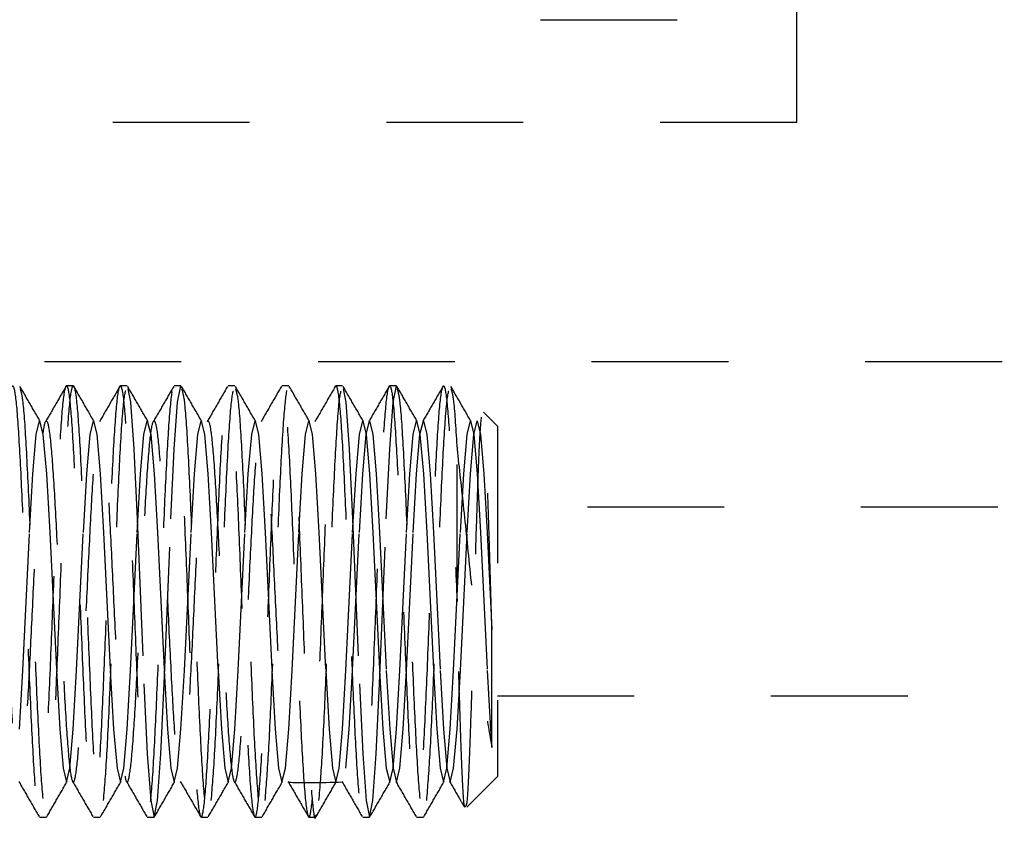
# Model space of a CAD drawing. Header units: inches. Extents: x 1694 to 2505, y -239 to -56.
# Tile 66 of 179: x 1754.698 to 1755.418, y -162.685 to -162.099. Entities that reach past the tile are written whole.
import ezdxf

# ---------------------------------------------------------------- set-up
doc = ezdxf.new("R2010")
doc.units = ezdxf.units.IN
doc.header["$LTSCALE"] = 0.5
doc.header["$MEASUREMENT"] = 0
doc.linetypes.add('HIDDEN', pattern=[0.225, 0.15, -0.075])
doc.layers.add('SID-M-H', color=4, linetype='HIDDEN')

msp = doc.modelspace()

# ---------------------------------------------------------------- linework, layer by layer
at = {"layer": 'SID-M-H'}
for p, q in [((1755.26658, -162.1741), (1755.26658, -161.1491)), ((1755.07908, -162.0991), (1755.24208, -162.0991)), ((1755.26658, -162.1741), (1754.51658, -162.1741)), ((1758.21658, -162.3491), (1748.66658, -162.3491)), ((1754.73765, -162.36662), (1754.73272, -162.36662)), ((1754.77702, -162.36662), (1754.77209, -162.36662)), ((1754.77745, -162.36872), (1754.77948, -162.3786)), ((1754.81639, -162.36662), (1754.81146, -162.36662)), ((1754.81393, -162.3786), (1754.81639, -162.36662)), ((1754.85576, -162.36662), (1754.85083, -162.36662)), ((1754.89513, -162.36662), (1754.8902, -162.36662)), ((1754.9345, -162.36662), (1754.92958, -162.36662)), ((1754.93493, -162.36872), (1754.93696, -162.3786)), ((1754.97387, -162.36662), (1754.96895, -162.36662)), ((1754.97141, -162.3786), (1754.97387, -162.36662)), ((1754.77948, -162.3786), (1754.78194, -162.41274)), ((1754.81146, -162.41274), (1754.81393, -162.3786)), ((1754.93696, -162.3786), (1754.93942, -162.41274)), ((1754.96895, -162.41274), (1754.97141, -162.3786)), ((1755.04769, -162.39614), (1755.03741, -162.38587)), ((1754.71058, -162.40223), (1754.71304, -162.39219)), ((1754.71304, -162.39219), (1754.7155, -162.40223)), ((1754.74995, -162.40223), (1754.75241, -162.39219)), ((1754.75241, -162.39219), (1754.75487, -162.40223)), ((1754.78932, -162.40223), (1754.79178, -162.39219)), ((1754.79178, -162.39219), (1754.79424, -162.40223)), ((1754.82869, -162.40223), (1754.83115, -162.39219)), ((1754.83115, -162.39219), (1754.83361, -162.40223)), ((1754.86806, -162.40223), (1754.87052, -162.39219)), ((1754.87052, -162.39219), (1754.87298, -162.40223)), ((1754.90743, -162.40223), (1754.90989, -162.39219)), ((1754.90989, -162.39219), (1754.91235, -162.40223)), ((1754.9468, -162.40223), (1754.94926, -162.39219)), ((1754.94926, -162.39219), (1754.95172, -162.40223)), ((1754.95172, -162.40223), (1754.95418, -162.39219)), ((1754.95418, -162.39219), (1754.95664, -162.40223)), ((1754.98617, -162.40223), (1754.98863, -162.39219)), ((1754.98863, -162.39219), (1754.99109, -162.40223)), ((1754.99109, -162.40223), (1754.99355, -162.39219)), ((1754.99355, -162.39219), (1754.99601, -162.40223)), ((1755.02554, -162.40223), (1755.028, -162.39219)), ((1755.028, -162.39219), (1755.03046, -162.40223)), ((1755.03046, -162.40223), (1755.03292, -162.39219)), ((1755.03292, -162.39219), (1755.03538, -162.40223)), ((1755.04769, -162.39614), (1755.04769, -162.65205)), ((1754.70812, -162.43082), (1754.71058, -162.40223)), ((1754.7155, -162.40223), (1754.71796, -162.43082)), ((1754.74749, -162.43082), (1754.74995, -162.40223)), ((1754.75487, -162.40223), (1754.75733, -162.43082)), ((1754.78686, -162.43082), (1754.78932, -162.40223)), ((1754.79424, -162.40223), (1754.7967, -162.43082)), ((1754.82623, -162.43082), (1754.82869, -162.40223)), ((1754.83361, -162.40223), (1754.83607, -162.43082)), ((1754.8656, -162.43082), (1754.86806, -162.40223)), ((1754.87298, -162.40223), (1754.87544, -162.43082)), ((1754.90497, -162.43082), (1754.90743, -162.40223)), ((1754.91235, -162.40223), (1754.91481, -162.43082)), ((1754.94434, -162.43082), (1754.9468, -162.40223)), ((1754.94926, -162.43082), (1754.95172, -162.40223)), ((1754.95172, -162.40223), (1754.95418, -162.43082)), ((1754.95664, -162.40223), (1754.9591, -162.43082)), ((1754.98371, -162.43082), (1754.98617, -162.40223)), ((1754.98863, -162.43082), (1754.99109, -162.40223)), ((1754.99109, -162.40223), (1754.99355, -162.43082)), ((1754.99601, -162.40223), (1754.99847, -162.43082)), ((1755.02308, -162.43082), (1755.02554, -162.40223)), ((1755.028, -162.43082), (1755.03046, -162.40223)), ((1755.03046, -162.40223), (1755.03292, -162.43082)), ((1755.03538, -162.40223), (1755.03784, -162.43082)), ((1754.78194, -162.41274), (1754.7844, -162.46383)), ((1754.809, -162.46383), (1754.81146, -162.41274)), ((1754.93942, -162.41274), (1754.94188, -162.46383)), ((1754.96648, -162.46383), (1754.96895, -162.41274)), ((1755.01816, -162.5241), (1755.01816, -162.41274)), ((1754.70566, -162.47362), (1754.70812, -162.43082)), ((1754.71796, -162.43082), (1754.72042, -162.47362)), ((1754.74503, -162.47362), (1754.74749, -162.43082)), ((1754.75733, -162.43082), (1754.75979, -162.47362)), ((1754.7844, -162.47362), (1754.78686, -162.43082)), ((1754.7967, -162.43082), (1754.79916, -162.47362)), ((1754.82377, -162.47362), (1754.82623, -162.43082)), ((1754.83607, -162.43082), (1754.83853, -162.47362)), ((1754.86314, -162.47362), (1754.8656, -162.43082)), ((1754.87544, -162.43082), (1754.8779, -162.47362)), ((1754.90251, -162.47362), (1754.90497, -162.43082)), ((1754.91481, -162.43082), (1754.91727, -162.47362)), ((1754.94188, -162.47362), (1754.94434, -162.43082)), ((1754.9468, -162.47362), (1754.94926, -162.43082)), ((1754.95418, -162.43082), (1754.95664, -162.47362)), ((1754.9591, -162.43082), (1754.96156, -162.47362)), ((1754.98125, -162.47362), (1754.98371, -162.43082)), ((1754.98617, -162.47362), (1754.98863, -162.43082)), ((1754.99355, -162.43082), (1754.99601, -162.47362)), ((1754.99847, -162.43082), (1755.00093, -162.47362)), ((1755.02062, -162.47362), (1755.02308, -162.43082)), ((1755.02554, -162.47362), (1755.028, -162.43082)), ((1755.03292, -162.43082), (1755.03538, -162.47362)), ((1755.03784, -162.43082), (1755.0403, -162.47362)), ((1756.01348, -162.4552), (1755.04769, -162.4552)), ((1754.7844, -162.46383), (1754.78932, -162.58436)), ((1754.80408, -162.58436), (1754.809, -162.46383)), ((1754.94188, -162.46383), (1754.9468, -162.58436)), ((1754.96156, -162.58436), (1754.96648, -162.46383)), ((1754.70074, -162.57458), (1754.70566, -162.47362)), ((1754.72042, -162.47362), (1754.72534, -162.57458)), ((1754.74011, -162.57458), (1754.74503, -162.47362)), ((1754.75979, -162.47362), (1754.76471, -162.57458)), ((1754.77948, -162.57458), (1754.7844, -162.47362)), ((1754.79916, -162.47362), (1754.80408, -162.57458)), ((1754.81885, -162.57458), (1754.82377, -162.47362)), ((1754.83853, -162.47362), (1754.84345, -162.57458)), ((1754.85822, -162.57458), (1754.86314, -162.47362)), ((1754.8779, -162.47362), (1754.88282, -162.57458)), ((1754.89759, -162.57458), (1754.90251, -162.47362)), ((1754.91727, -162.47362), (1754.92219, -162.57458)), ((1754.93696, -162.57458), (1754.94188, -162.47362)), ((1754.94188, -162.57458), (1754.9468, -162.47362)), ((1754.95664, -162.47362), (1754.96156, -162.57458)), ((1754.96156, -162.47362), (1754.96648, -162.57458)), ((1754.97633, -162.57458), (1754.98125, -162.47362)), ((1754.98125, -162.57458), (1754.98617, -162.47362)), ((1754.99601, -162.47362), (1755.00093, -162.57458)), ((1755.00093, -162.47362), (1755.00585, -162.57458)), ((1755.0157, -162.57458), (1755.02062, -162.47362)), ((1755.02062, -162.57458), (1755.02554, -162.47362)), ((1755.03538, -162.47362), (1755.0403, -162.57458)), ((1755.0403, -162.47362), (1755.04276, -162.5241)), ((1755.04276, -162.5241), (1755.04373, -162.54485)), ((1754.69828, -162.61737), (1754.70074, -162.57458)), ((1754.72534, -162.57458), (1754.7278, -162.61737)), ((1754.73765, -162.61737), (1754.74011, -162.57458)), ((1754.76471, -162.57458), (1754.76717, -162.61737)), ((1754.77702, -162.61737), (1754.77948, -162.57458)), ((1754.80408, -162.57458), (1754.80654, -162.61737)), ((1754.81639, -162.61737), (1754.81885, -162.57458)), ((1754.84345, -162.57458), (1754.84591, -162.61737)), ((1754.85576, -162.61737), (1754.85822, -162.57458)), ((1754.88282, -162.57458), (1754.88528, -162.61737)), ((1754.89513, -162.61737), (1754.89759, -162.57458)), ((1754.92219, -162.57458), (1754.92465, -162.61737)), ((1754.9345, -162.61737), (1754.93696, -162.57458)), ((1754.93942, -162.61737), (1754.94188, -162.57458)), ((1754.96156, -162.57458), (1754.96402, -162.61737)), ((1754.96648, -162.57458), (1754.96895, -162.61737)), ((1754.97387, -162.61737), (1754.97633, -162.57458)), ((1754.97879, -162.61737), (1754.98125, -162.57458)), ((1755.00093, -162.57458), (1755.00339, -162.61737)), ((1755.00585, -162.57458), (1755.00832, -162.61737)), ((1755.01324, -162.61737), (1755.0157, -162.57458)), ((1755.01816, -162.61737), (1755.02062, -162.57458)), ((1755.0403, -162.57458), (1755.04276, -162.61737)), ((1754.78932, -162.58436), (1754.79178, -162.63545)), ((1754.80162, -162.63545), (1754.80408, -162.58436)), ((1754.9468, -162.58436), (1754.94926, -162.63545)), ((1754.9591, -162.63545), (1754.96156, -162.58436)), ((1755.04769, -162.59299), (1756.01348, -162.59299)), ((1754.7278, -162.61737), (1754.73026, -162.64596)), ((1754.73519, -162.64596), (1754.73765, -162.61737)), ((1754.76717, -162.61737), (1754.76963, -162.64596)), ((1754.77456, -162.64596), (1754.77702, -162.61737)), ((1754.80654, -162.61737), (1754.809, -162.64596)), ((1754.81393, -162.64596), (1754.81639, -162.61737)), ((1754.84591, -162.61737), (1754.84837, -162.64596)), ((1754.8533, -162.64596), (1754.85576, -162.61737)), ((1754.88528, -162.61737), (1754.88774, -162.64596)), ((1754.89267, -162.64596), (1754.89513, -162.61737)), ((1754.92465, -162.61737), (1754.92711, -162.64596)), ((1754.93204, -162.64596), (1754.9345, -162.61737)), ((1754.93696, -162.64596), (1754.93942, -162.61737)), ((1754.96402, -162.61737), (1754.96648, -162.64596)), ((1754.96895, -162.61737), (1754.97141, -162.64596)), ((1754.97141, -162.64596), (1754.97387, -162.61737)), ((1754.97633, -162.64596), (1754.97879, -162.61737)), ((1755.00339, -162.61737), (1755.00585, -162.64596)), ((1755.00832, -162.61737), (1755.01078, -162.64596)), ((1755.01078, -162.64596), (1755.01324, -162.61737)), ((1755.0157, -162.64596), (1755.01816, -162.61737)), ((1755.04276, -162.61737), (1755.04373, -162.63088)), ((1754.79178, -162.63545), (1754.79424, -162.66959)), ((1754.79916, -162.66959), (1754.80162, -162.63545)), ((1754.94926, -162.63545), (1754.95172, -162.66959)), ((1754.95664, -162.66959), (1754.9591, -162.63545)), ((1754.73026, -162.64596), (1754.73272, -162.656)), ((1754.73272, -162.656), (1754.73519, -162.64596)), ((1754.76963, -162.64596), (1754.77209, -162.656)), ((1754.77209, -162.656), (1754.77456, -162.64596)), ((1754.809, -162.64596), (1754.81146, -162.656)), ((1754.81146, -162.656), (1754.81393, -162.64596)), ((1754.84837, -162.64596), (1754.85083, -162.656)), ((1754.85083, -162.656), (1754.8533, -162.64596)), ((1754.88774, -162.64596), (1754.8902, -162.656)), ((1754.8902, -162.656), (1754.89267, -162.64596)), ((1754.92711, -162.64596), (1754.92958, -162.656)), ((1754.92958, -162.656), (1754.93204, -162.64596)), ((1754.96648, -162.64596), (1754.96895, -162.656)), ((1754.96895, -162.656), (1754.97141, -162.64596)), ((1754.97141, -162.64596), (1754.97387, -162.656)), ((1754.97387, -162.656), (1754.97633, -162.64596)), ((1755.00585, -162.64596), (1755.00832, -162.656)), ((1755.00832, -162.656), (1755.01078, -162.64596)), ((1755.01078, -162.64596), (1755.01324, -162.656)), ((1755.01324, -162.656), (1755.0157, -162.64596)), ((1755.02543, -162.6743), (1755.04769, -162.65205)), ((1754.79424, -162.66959), (1754.7967, -162.68158)), ((1754.7967, -162.68158), (1754.79916, -162.66959)), ((1754.95172, -162.66959), (1754.95418, -162.68158)), ((1754.95418, -162.68158), (1754.95664, -162.66959)), ((1754.71304, -162.68158), (1754.71796, -162.68158)), ((1754.75241, -162.68158), (1754.75733, -162.68158)), ((1754.79178, -162.68158), (1754.7967, -162.68158)), ((1754.83115, -162.68158), (1754.83607, -162.68158)), ((1754.87052, -162.68158), (1754.87544, -162.68158)), ((1754.90989, -162.68158), (1754.91481, -162.68158)), ((1754.94926, -162.68158), (1754.95418, -162.68158)), ((1754.98863, -162.68158), (1754.99355, -162.68158))]:
    msp.add_line(p, q, dxfattribs=at)
for points in [[(1753.89611, -162.5241), (1753.89693, -162.50348), (1753.89857, -162.46226), (1753.90103, -162.40984), (1753.90349, -162.37482), (1753.90595, -162.36252), (1753.90841, -162.37482), (1753.91087, -162.40984), (1753.91333, -162.46226), (1753.9158, -162.5241), (1753.91826, -162.58593), (1753.92072, -162.63835), (1753.92318, -162.67338), (1753.92564, -162.68568), (1753.9281, -162.67338), (1753.93056, -162.63835), (1753.93302, -162.58593), (1753.93548, -162.5241), (1753.93794, -162.46226), (1753.9404, -162.40984), (1753.94286, -162.37482), (1753.94532, -162.36252), (1753.94778, -162.37482), (1753.95024, -162.40984), (1753.9527, -162.46226), (1753.95517, -162.5241), (1753.95763, -162.58593), (1753.96009, -162.63835), (1753.96255, -162.67338), (1753.96501, -162.68568), (1753.96747, -162.67338), (1753.96993, -162.63835), (1753.97239, -162.58593), (1753.97485, -162.5241), (1753.97731, -162.46226), (1753.97977, -162.40984), (1753.98223, -162.37482), (1753.98469, -162.36252), (1753.98715, -162.37482), (1753.98961, -162.40984), (1753.99208, -162.46226), (1753.99454, -162.5241), (1753.997, -162.58593), (1753.99946, -162.63835), (1754.00192, -162.67338), (1754.00438, -162.68568), (1754.00684, -162.67338), (1754.0093, -162.63835), (1754.01176, -162.58593), (1754.01422, -162.5241), (1754.01668, -162.46226), (1754.01914, -162.40984), (1754.0216, -162.37482), (1754.02406, -162.36252), (1754.02652, -162.37482), (1754.02898, -162.40984), (1754.03145, -162.46226), (1754.03391, -162.5241), (1754.03637, -162.58593), (1754.03883, -162.63835), (1754.04129, -162.67338), (1754.04375, -162.68568), (1754.04621, -162.67338), (1754.04867, -162.63835), (1754.05113, -162.58593), (1754.05359, -162.5241), (1754.05605, -162.46226), (1754.05851, -162.40984), (1754.06097, -162.37482), (1754.06343, -162.36252), (1754.06589, -162.37482), (1754.06835, -162.40984), (1754.07082, -162.46226), (1754.07328, -162.5241), (1754.07574, -162.58593), (1754.0782, -162.63835), (1754.08066, -162.67338), (1754.08312, -162.68568), (1754.08558, -162.67338), (1754.08804, -162.63835), (1754.0905, -162.58593), (1754.09296, -162.5241), (1754.09542, -162.46226), (1754.09788, -162.40984), (1754.10034, -162.37482), (1754.1028, -162.36252), (1754.10526, -162.37482), (1754.10772, -162.40984), (1754.11019, -162.46226), (1754.11265, -162.5241), (1754.11511, -162.58593), (1754.11757, -162.63835), (1754.12003, -162.67338), (1754.12249, -162.68568), (1754.12495, -162.67338), (1754.12741, -162.63835), (1754.12987, -162.58593), (1754.13233, -162.5241), (1754.13479, -162.46226), (1754.13725, -162.40984), (1754.13971, -162.37482), (1754.14217, -162.36252), (1754.14463, -162.37482), (1754.14709, -162.40984), (1754.14956, -162.46226), (1754.15202, -162.5241), (1754.15448, -162.58593), (1754.15694, -162.63835), (1754.1594, -162.67338), (1754.16186, -162.68568), (1754.16432, -162.67338), (1754.16678, -162.63835), (1754.16924, -162.58593), (1754.1717, -162.5241), (1754.17416, -162.46226), (1754.17662, -162.40984), (1754.17908, -162.37482), (1754.18154, -162.36252), (1754.184, -162.37482), (1754.18646, -162.40984), (1754.18893, -162.46226), (1754.19139, -162.5241), (1754.19385, -162.58593), (1754.19631, -162.63835), (1754.19877, -162.67338), (1754.20123, -162.68568), (1754.20369, -162.67338), (1754.20615, -162.63835), (1754.20861, -162.58593), (1754.21107, -162.5241), (1754.21353, -162.46226), (1754.21599, -162.40984), (1754.21845, -162.37482), (1754.22091, -162.36252), (1754.22337, -162.37482), (1754.22583, -162.40984), (1754.2283, -162.46226), (1754.23076, -162.5241), (1754.23322, -162.58593), (1754.23568, -162.63835), (1754.23814, -162.67338), (1754.2406, -162.68568), (1754.24306, -162.67338), (1754.24552, -162.63835), (1754.24798, -162.58593), (1754.25044, -162.5241), (1754.2529, -162.46226), (1754.25536, -162.40984), (1754.25782, -162.37482), (1754.26028, -162.36252), (1754.26274, -162.37482), (1754.2652, -162.40984), (1754.26767, -162.46226), (1754.27013, -162.5241), (1754.27259, -162.58593), (1754.27505, -162.63835), (1754.27751, -162.67338), (1754.27997, -162.68568), (1754.28243, -162.67338), (1754.28489, -162.63835), (1754.28735, -162.58593), (1754.28981, -162.5241), (1754.29227, -162.46226), (1754.29473, -162.40984), (1754.29719, -162.37482), (1754.29965, -162.36252), (1754.30211, -162.37482), (1754.30458, -162.40984), (1754.30704, -162.46226), (1754.3095, -162.5241), (1754.31196, -162.58593), (1754.31442, -162.63835), (1754.31688, -162.67338), (1754.31934, -162.68568), (1754.3218, -162.67338), (1754.32426, -162.63835), (1754.32672, -162.58593), (1754.32918, -162.5241), (1754.33164, -162.46226), (1754.3341, -162.40984), (1754.33656, -162.37482), (1754.33902, -162.36252), (1754.34148, -162.37482), (1754.34395, -162.40984), (1754.34641, -162.46226), (1754.34887, -162.5241), (1754.35133, -162.58593), (1754.35379, -162.63835), (1754.35625, -162.67338), (1754.35871, -162.68568), (1754.36117, -162.67338), (1754.36363, -162.63835), (1754.36609, -162.58593), (1754.36855, -162.5241), (1754.37101, -162.46226), (1754.37347, -162.40984), (1754.37593, -162.37482), (1754.37839, -162.36252), (1754.38085, -162.37482), (1754.38332, -162.40984), (1754.38578, -162.46226), (1754.38824, -162.5241), (1754.3907, -162.58593), (1754.39316, -162.63835), (1754.39562, -162.67338), (1754.39808, -162.68568), (1754.40054, -162.67338), (1754.403, -162.63835), (1754.40546, -162.58593), (1754.40792, -162.5241), (1754.41038, -162.46226), (1754.41284, -162.40984), (1754.4153, -162.37482), (1754.41776, -162.36252), (1754.42022, -162.37482), (1754.42269, -162.40984), (1754.42515, -162.46226), (1754.42761, -162.5241), (1754.43007, -162.58593), (1754.43253, -162.63835), (1754.43499, -162.67338), (1754.43745, -162.68568), (1754.43991, -162.67338), (1754.44237, -162.63835), (1754.44483, -162.58593), (1754.44729, -162.5241), (1754.44975, -162.46226), (1754.45221, -162.40984), (1754.45467, -162.37482), (1754.45713, -162.36252), (1754.45959, -162.37482), (1754.46206, -162.40984), (1754.46452, -162.46226), (1754.46698, -162.5241), (1754.46944, -162.58593), (1754.4719, -162.63835), (1754.47436, -162.67338), (1754.47682, -162.68568), (1754.47928, -162.67338), (1754.48174, -162.63835), (1754.4842, -162.58593), (1754.48666, -162.5241), (1754.48912, -162.46226), (1754.49158, -162.40984), (1754.49404, -162.37482), (1754.4965, -162.36252), (1754.49896, -162.37482), (1754.50143, -162.40984), (1754.50389, -162.46226), (1754.50635, -162.5241), (1754.50881, -162.58593), (1754.51127, -162.63835), (1754.51373, -162.67338), (1754.51619, -162.68568), (1754.51865, -162.67338), (1754.52111, -162.63835), (1754.52357, -162.58593), (1754.52603, -162.5241), (1754.52849, -162.46226), (1754.53095, -162.40984), (1754.53341, -162.37482), (1754.53587, -162.36252), (1754.53833, -162.37482), (1754.5408, -162.40984), (1754.54326, -162.46226), (1754.54572, -162.5241), (1754.54818, -162.58593), (1754.55064, -162.63835), (1754.5531, -162.67338), (1754.55556, -162.68568), (1754.55802, -162.67338), (1754.56048, -162.63835), (1754.56294, -162.58593), (1754.5654, -162.5241), (1754.56786, -162.46226), (1754.57032, -162.40984), (1754.57278, -162.37482), (1754.57524, -162.36252), (1754.5777, -162.37482), (1754.58017, -162.40984), (1754.58263, -162.46226), (1754.58509, -162.5241), (1754.58755, -162.58593), (1754.59001, -162.63835), (1754.59247, -162.67338), (1754.59493, -162.68568), (1754.59739, -162.67338), (1754.59985, -162.63835), (1754.60231, -162.58593), (1754.60477, -162.5241), (1754.60723, -162.46226), (1754.60969, -162.40984), (1754.61215, -162.37482), (1754.61461, -162.36252), (1754.61708, -162.37482), (1754.61954, -162.40984), (1754.622, -162.46226), (1754.62446, -162.5241), (1754.62692, -162.58593), (1754.62938, -162.63835), (1754.63184, -162.67338), (1754.6343, -162.68568), (1754.63676, -162.67338), (1754.63922, -162.63835), (1754.64168, -162.58593), (1754.64414, -162.5241), (1754.6466, -162.46226), (1754.64906, -162.40984), (1754.65152, -162.37482), (1754.65398, -162.36252), (1754.65645, -162.37482), (1754.65891, -162.40984), (1754.66137, -162.46226), (1754.66383, -162.5241), (1754.66629, -162.58593), (1754.66875, -162.63835), (1754.67121, -162.67338), (1754.67367, -162.68568), (1754.67613, -162.67338), (1754.67859, -162.63835), (1754.68105, -162.58593), (1754.68351, -162.5241), (1754.68597, -162.46226), (1754.68843, -162.40984), (1754.69089, -162.37482), (1754.69335, -162.36252), (1754.69582, -162.37482), (1754.69828, -162.40984), (1754.70074, -162.46226), (1754.7032, -162.5241), (1754.70566, -162.58593), (1754.70812, -162.63835), (1754.71058, -162.67338), (1754.71304, -162.68568), (1754.7155, -162.67338), (1754.71796, -162.63835), (1754.72042, -162.58593), (1754.72288, -162.5241), (1754.72534, -162.46226), (1754.7278, -162.40984), (1754.73026, -162.37482), (1754.73272, -162.36252), (1754.73519, -162.37482), (1754.73765, -162.40984), (1754.74011, -162.46226), (1754.74257, -162.5241), (1754.74503, -162.58593), (1754.74749, -162.63835), (1754.74995, -162.67338), (1754.75241, -162.68568), (1754.75487, -162.67338), (1754.75733, -162.63835), (1754.75979, -162.58593), (1754.76225, -162.5241), (1754.76471, -162.46226), (1754.76717, -162.40984), (1754.76963, -162.37482), (1754.77209, -162.36252), (1754.77456, -162.37482), (1754.77702, -162.40984), (1754.77948, -162.46226), (1754.78194, -162.5241), (1754.7844, -162.58593), (1754.78686, -162.63835), (1754.78932, -162.67338), (1754.79178, -162.68568), (1754.79424, -162.67338), (1754.7967, -162.63835), (1754.79916, -162.58593), (1754.80162, -162.5241), (1754.80408, -162.46226), (1754.80654, -162.40984), (1754.809, -162.37482), (1754.81146, -162.36252), (1754.81393, -162.37482), (1754.81639, -162.40984), (1754.81885, -162.46226), (1754.82131, -162.5241), (1754.82377, -162.58593), (1754.82623, -162.63835), (1754.82869, -162.67338), (1754.83115, -162.68568), (1754.83361, -162.67338), (1754.83607, -162.63835), (1754.83853, -162.58593), (1754.84099, -162.5241), (1754.84345, -162.46226), (1754.84591, -162.40984), (1754.84837, -162.37482), (1754.85083, -162.36252), (1754.8533, -162.37482), (1754.85576, -162.40984), (1754.85822, -162.46226), (1754.86068, -162.5241), (1754.86314, -162.58593), (1754.8656, -162.63835), (1754.86806, -162.67338), (1754.87052, -162.68568), (1754.87298, -162.67338), (1754.87544, -162.63835), (1754.8779, -162.58593), (1754.88036, -162.5241), (1754.88282, -162.46226), (1754.88528, -162.40984), (1754.88774, -162.37482), (1754.8902, -162.36252), (1754.89267, -162.37482), (1754.89513, -162.40984), (1754.89759, -162.46226), (1754.90005, -162.5241), (1754.90251, -162.58593), (1754.90497, -162.63835), (1754.90743, -162.67338), (1754.90989, -162.68568), (1754.91235, -162.67338), (1754.91481, -162.63835), (1754.91727, -162.58593), (1754.91973, -162.5241), (1754.92219, -162.46226), (1754.92465, -162.40984), (1754.92711, -162.37482), (1754.92958, -162.36252), (1754.93204, -162.37482), (1754.9345, -162.40984), (1754.93696, -162.46226), (1754.93942, -162.5241), (1754.94188, -162.58593), (1754.94434, -162.63835), (1754.9468, -162.67338), (1754.94926, -162.68568), (1754.95172, -162.67338), (1754.95418, -162.63835), (1754.95664, -162.58593), (1754.9591, -162.5241), (1754.96156, -162.46226), (1754.96402, -162.40984), (1754.96648, -162.37482), (1754.96895, -162.36252), (1754.97141, -162.37482), (1754.97387, -162.40984), (1754.97633, -162.46226), (1754.97879, -162.5241), (1754.98125, -162.58593), (1754.98371, -162.63835), (1754.98617, -162.67338), (1754.98863, -162.68568), (1754.99109, -162.67338), (1754.99355, -162.63835), (1754.99601, -162.58593), (1754.99847, -162.5241), (1755.00093, -162.46226), (1755.00339, -162.40984), (1755.00585, -162.37482), (1755.00832, -162.36252), (1755.01078, -162.37482), (1755.01324, -162.40984), (1755.0157, -162.46226), (1755.01734, -162.50348), (1755.01816, -162.5241)], [(1754.75979, -162.66959), (1754.76061, -162.65951), (1754.76225, -162.63937), (1754.76471, -162.58565), (1754.76717, -162.52419), (1754.76963, -162.46216), (1754.77209, -162.41014), (1754.77456, -162.37372), (1754.7762, -162.36898), (1754.77702, -162.36662)], [(1754.83853, -162.66959), (1754.83935, -162.65951), (1754.84099, -162.63937), (1754.84345, -162.58565), (1754.84591, -162.52419), (1754.84837, -162.46216), (1754.85083, -162.41014), (1754.8533, -162.37372), (1754.85494, -162.36898), (1754.85576, -162.36662)], [(1754.91727, -162.66959), (1754.91809, -162.65951), (1754.91973, -162.63937), (1754.92219, -162.58565), (1754.92465, -162.52419), (1754.92711, -162.46216), (1754.92958, -162.41014), (1754.93204, -162.37372), (1754.93368, -162.36898), (1754.9345, -162.36662)], [(1754.99601, -162.66959), (1754.99683, -162.65951), (1754.99847, -162.63937), (1755.00093, -162.58565), (1755.00339, -162.52419), (1755.00585, -162.46216), (1755.00832, -162.41014), (1755.01078, -162.37372), (1755.01242, -162.36898), (1755.01324, -162.36662)]]:
    msp.add_open_spline(points, degree=3, dxfattribs=at)
for points, knots in [([(1754.71353, -162.39262), (1754.71105, -162.38834), (1754.7061, -162.3798), (1754.70116, -162.37125), (1754.69868, -162.36697)], [0, 0, 0, 0, 0.4999126, 1, 1, 1, 1]), ([(1754.69871, -162.36872), (1754.69938, -162.37079), (1754.70088, -162.37538), (1754.7032, -162.41027), (1754.70566, -162.46215), (1754.70812, -162.52413), (1754.71058, -162.58592), (1754.71304, -162.63835), (1754.7155, -162.67338), (1754.71796, -162.68568), (1754.72042, -162.67338), (1754.72288, -162.63835), (1754.72534, -162.58593), (1754.7278, -162.5241), (1754.73026, -162.46226), (1754.73272, -162.40984), (1754.73519, -162.37482), (1754.73765, -162.36252), (1754.74011, -162.37481), (1754.74257, -162.40984), (1754.74503, -162.46225), (1754.74749, -162.52412), (1754.74995, -162.58583), (1754.75241, -162.63874), (1754.75487, -162.67194), (1754.75663, -162.68558), (1754.75756, -162.68051), (1754.75768, -162.67988)], [0, 0, 0, 0, 0.034397, 0.076124, 0.11785, 0.159576, 0.201303, 0.243029, 0.284755, 0.326481, 0.368208, 0.409934, 0.45166, 0.493387, 0.535113, 0.576839, 0.618565, 0.660292, 0.702018, 0.743744, 0.785471, 0.827197, 0.868923, 0.910649, 0.952376, 0.994102, 1, 1, 1, 1]), ([(1754.73232, -162.36697), (1754.72985, -162.37125), (1754.7249, -162.3798), (1754.71995, -162.38834), (1754.71748, -162.39261)], [0, 0, 0, 0, 0.500089, 1, 1, 1, 1]), ([(1754.7529, -162.39262), (1754.75042, -162.38834), (1754.74547, -162.3798), (1754.74053, -162.37125), (1754.73805, -162.36697)], [0, 0, 0, 0, 0.4999126, 1, 1, 1, 1]), ([(1754.77169, -162.36697), (1754.76922, -162.37125), (1754.76427, -162.3798), (1754.75932, -162.38834), (1754.75685, -162.39261)], [0, 0, 0, 0, 0.500089, 1, 1, 1, 1]), ([(1754.79227, -162.39262), (1754.78979, -162.38834), (1754.78484, -162.3798), (1754.7799, -162.37125), (1754.77742, -162.36697)], [0, 0, 0, 0, 0.4999126, 1, 1, 1, 1]), ([(1754.81106, -162.36697), (1754.80859, -162.37125), (1754.80364, -162.3798), (1754.79869, -162.38834), (1754.79622, -162.39261)], [0, 0, 0, 0, 0.500089, 1, 1, 1, 1]), ([(1754.83164, -162.39262), (1754.82916, -162.38834), (1754.82421, -162.3798), (1754.81927, -162.37125), (1754.81679, -162.36697)], [0, 0, 0, 0, 0.4999126, 1, 1, 1, 1]), ([(1754.81682, -162.36872), (1754.81749, -162.37079), (1754.81899, -162.37538), (1754.82131, -162.41027), (1754.82377, -162.46214), (1754.82623, -162.52415), (1754.82869, -162.58582), (1754.83115, -162.63874), (1754.83361, -162.67194), (1754.83537, -162.68558), (1754.8363, -162.68051), (1754.83642, -162.67988)], [0, 0, 0, 0, 0.1034885, 0.2290266, 0.3545647, 0.4801028, 0.6056409, 0.731179, 0.8567171, 0.9822552, 1, 1, 1, 1]), ([(1754.85043, -162.36697), (1754.84796, -162.37125), (1754.84301, -162.3798), (1754.83806, -162.38834), (1754.83559, -162.39261)], [0, 0, 0, 0, 0.500089, 1, 1, 1, 1]), ([(1754.87101, -162.39262), (1754.86853, -162.38834), (1754.86358, -162.3798), (1754.85864, -162.37125), (1754.85616, -162.36697)], [0, 0, 0, 0, 0.499913, 1, 1, 1, 1]), ([(1754.85619, -162.36872), (1754.85686, -162.37079), (1754.85836, -162.37538), (1754.86068, -162.41027), (1754.86314, -162.46214), (1754.8656, -162.52415), (1754.86806, -162.58582), (1754.87052, -162.63874), (1754.87298, -162.67194), (1754.87474, -162.68558), (1754.87567, -162.68051), (1754.87579, -162.67988)], [0, 0, 0, 0, 0.103489, 0.229027, 0.354565, 0.480103, 0.605641, 0.731179, 0.856717, 0.982255, 1, 1, 1, 1]), ([(1754.8898, -162.36697), (1754.88733, -162.37125), (1754.88238, -162.3798), (1754.87743, -162.38834), (1754.87496, -162.39261)], [0, 0, 0, 0, 0.500089, 1, 1, 1, 1]), ([(1754.8779, -162.66959), (1754.87872, -162.65951), (1754.88036, -162.63937), (1754.88282, -162.58566), (1754.88528, -162.52417), (1754.88774, -162.46224), (1754.8902, -162.40985), (1754.89267, -162.37481), (1754.89513, -162.36252), (1754.89759, -162.37481), (1754.90005, -162.40984), (1754.90251, -162.46225), (1754.90497, -162.52412), (1754.90743, -162.58583), (1754.90989, -162.63874), (1754.91235, -162.67194), (1754.91411, -162.68558), (1754.91504, -162.68051), (1754.91516, -162.67988)], [0, 0, 0, 0, 0.066044, 0.132089, 0.198133, 0.264177, 0.330222, 0.396266, 0.46231, 0.528354, 0.594399, 0.660443, 0.726487, 0.792532, 0.858576, 0.92462, 0.990665, 1, 1, 1, 1]), ([(1754.91038, -162.39262), (1754.9079, -162.38834), (1754.90295, -162.3798), (1754.89801, -162.37125), (1754.89553, -162.36697)], [0, 0, 0, 0, 0.499913, 1, 1, 1, 1]), ([(1754.92917, -162.36697), (1754.9267, -162.37125), (1754.92175, -162.3798), (1754.9168, -162.38834), (1754.91433, -162.39261)], [0, 0, 0, 0, 0.500089, 1, 1, 1, 1]), ([(1754.94975, -162.39262), (1754.94727, -162.38834), (1754.94232, -162.3798), (1754.93738, -162.37125), (1754.9349, -162.36697)], [0, 0, 0, 0, 0.4999126, 1, 1, 1, 1]), ([(1754.96854, -162.36697), (1754.96607, -162.37125), (1754.96112, -162.3798), (1754.95617, -162.38834), (1754.9537, -162.39261)], [0, 0, 0, 0, 0.500089, 1, 1, 1, 1]), ([(1754.98912, -162.39262), (1754.98664, -162.38834), (1754.98169, -162.3798), (1754.97675, -162.37125), (1754.97427, -162.36697)], [0, 0, 0, 0, 0.499913, 1, 1, 1, 1]), ([(1754.9743, -162.36872), (1754.97497, -162.37079), (1754.97647, -162.37538), (1754.97879, -162.41027), (1754.98125, -162.46214), (1754.98371, -162.52415), (1754.98617, -162.58582), (1754.98863, -162.63874), (1754.99109, -162.67194), (1754.99285, -162.68558), (1754.99378, -162.68051), (1754.9939, -162.67988)], [0, 0, 0, 0, 0.1034885, 0.2290266, 0.3545647, 0.4801028, 0.6056409, 0.731179, 0.8567171, 0.9822552, 1, 1, 1, 1]), ([(1755.00791, -162.36697), (1755.00544, -162.37125), (1755.00049, -162.3798), (1754.99554, -162.38834), (1754.99307, -162.39261)], [0, 0, 0, 0, 0.500089, 1, 1, 1, 1]), ([(1755.02849, -162.39262), (1755.02601, -162.38834), (1755.02106, -162.3798), (1755.01612, -162.37125), (1755.01364, -162.36697)], [0, 0, 0, 0, 0.499913, 1, 1, 1, 1]), ([(1755.01367, -162.36872), (1755.01434, -162.37064), (1755.01584, -162.37489), (1755.01734, -162.39934), (1755.01816, -162.41274)], [0, 0, 0, 0, 0.451862, 1, 1, 1, 1]), ([(1755.04373, -162.54485), (1755.0433, -162.52999), (1755.04244, -162.50022), (1755.04105, -162.45691), (1755.03978, -162.42028), (1755.03843, -162.39572), (1755.03745, -162.38429), (1755.03695, -162.38615), (1755.03687, -162.38641)], [0, 0, 0, 0, 0.190278, 0.381325, 0.574587, 0.768532, 0.966292, 1, 1, 1, 1]), ([(1753.87054, -162.65436), (1753.87086, -162.65512), (1753.87197, -162.65777), (1753.87397, -162.649), (1753.87642, -162.61983), (1753.87889, -162.57588), (1753.88135, -162.5241), (1753.88381, -162.4723), (1753.88627, -162.42839), (1753.88873, -162.39906), (1753.89119, -162.38875), (1753.89365, -162.39906), (1753.89611, -162.42839), (1753.89857, -162.4723), (1753.90103, -162.5241), (1753.90349, -162.57589), (1753.90595, -162.6198), (1753.90841, -162.64914), (1753.91087, -162.65944), (1753.91333, -162.64914), (1753.9158, -162.6198), (1753.91826, -162.57589), (1753.92072, -162.5241), (1753.92318, -162.4723), (1753.92564, -162.42839), (1753.9281, -162.39906), (1753.93056, -162.38875), (1753.93302, -162.39906), (1753.93548, -162.42839), (1753.93794, -162.4723), (1753.9404, -162.5241), (1753.94286, -162.57589), (1753.94532, -162.6198), (1753.94778, -162.64914), (1753.95024, -162.65944), (1753.9527, -162.64914), (1753.95517, -162.6198), (1753.95763, -162.57589), (1753.96009, -162.5241), (1753.96255, -162.4723), (1753.96501, -162.42839), (1753.96747, -162.39906), (1753.96993, -162.38875), (1753.97239, -162.39906), (1753.97485, -162.42839), (1753.97731, -162.4723), (1753.97977, -162.5241), (1753.98223, -162.57589), (1753.98469, -162.6198), (1753.98715, -162.64914), (1753.98961, -162.65944), (1753.99208, -162.64914), (1753.99454, -162.6198), (1753.997, -162.57589), (1753.99946, -162.5241), (1754.00192, -162.4723), (1754.00438, -162.42839), (1754.00684, -162.39906), (1754.0093, -162.38875), (1754.01176, -162.39906), (1754.01422, -162.42839), (1754.01668, -162.4723), (1754.01914, -162.5241), (1754.0216, -162.57589), (1754.02406, -162.6198), (1754.02652, -162.64914), (1754.02898, -162.65944), (1754.03145, -162.64914), (1754.03391, -162.6198), (1754.03637, -162.57589), (1754.03883, -162.5241), (1754.04129, -162.4723), (1754.04375, -162.42839), (1754.04621, -162.39906), (1754.04867, -162.38875), (1754.05113, -162.39906), (1754.05359, -162.42839), (1754.05605, -162.4723), (1754.05851, -162.5241), (1754.06097, -162.57589), (1754.06343, -162.6198), (1754.06589, -162.64914), (1754.06835, -162.65944), (1754.07082, -162.64914), (1754.07328, -162.6198), (1754.07574, -162.57589), (1754.0782, -162.5241), (1754.08066, -162.4723), (1754.08312, -162.42839), (1754.08558, -162.39906), (1754.08804, -162.38875), (1754.0905, -162.39906), (1754.09296, -162.42839), (1754.09542, -162.4723), (1754.09788, -162.5241), (1754.10034, -162.57589), (1754.1028, -162.6198), (1754.10526, -162.64914), (1754.10772, -162.65944), (1754.11019, -162.64914), (1754.11265, -162.6198), (1754.11511, -162.57589), (1754.11757, -162.5241), (1754.12003, -162.4723), (1754.12249, -162.42839), (1754.12495, -162.39906), (1754.12741, -162.38875), (1754.12987, -162.39906), (1754.13233, -162.42839), (1754.13479, -162.4723), (1754.13725, -162.5241), (1754.13971, -162.57589), (1754.14217, -162.6198), (1754.14463, -162.64914), (1754.14709, -162.65944), (1754.14956, -162.64914), (1754.15202, -162.6198), (1754.15448, -162.57589), (1754.15694, -162.5241), (1754.1594, -162.4723), (1754.16186, -162.42839), (1754.16432, -162.39906), (1754.16678, -162.38875), (1754.16924, -162.39906), (1754.1717, -162.42839), (1754.17416, -162.4723), (1754.17662, -162.5241), (1754.17908, -162.57589), (1754.18154, -162.6198), (1754.184, -162.64914), (1754.18646, -162.65944), (1754.18893, -162.64914), (1754.19139, -162.6198), (1754.19385, -162.57589), (1754.19631, -162.5241), (1754.19877, -162.4723), (1754.20123, -162.42839), (1754.20369, -162.39906), (1754.20615, -162.38875), (1754.20861, -162.39906), (1754.21107, -162.42839), (1754.21353, -162.4723), (1754.21599, -162.5241), (1754.21845, -162.57589), (1754.22091, -162.6198), (1754.22337, -162.64914), (1754.22583, -162.65944), (1754.2283, -162.64914), (1754.23076, -162.6198), (1754.23322, -162.57589), (1754.23568, -162.5241), (1754.23814, -162.4723), (1754.2406, -162.42839), (1754.24306, -162.39906), (1754.24552, -162.38875), (1754.24798, -162.39906), (1754.25044, -162.42839), (1754.2529, -162.4723), (1754.25536, -162.5241), (1754.25782, -162.57589), (1754.26028, -162.6198), (1754.26274, -162.64914), (1754.2652, -162.65944), (1754.26767, -162.64914), (1754.27013, -162.6198), (1754.27259, -162.57589), (1754.27505, -162.5241), (1754.27751, -162.4723), (1754.27997, -162.42839), (1754.28243, -162.39906), (1754.28489, -162.38875), (1754.28735, -162.39906), (1754.28981, -162.42839), (1754.29227, -162.4723), (1754.29473, -162.5241), (1754.29719, -162.57589), (1754.29965, -162.6198), (1754.30211, -162.64914), (1754.30458, -162.65944), (1754.30704, -162.64914), (1754.3095, -162.6198), (1754.31196, -162.57589), (1754.31442, -162.5241), (1754.31688, -162.4723), (1754.31934, -162.42839), (1754.3218, -162.39906), (1754.32426, -162.38875), (1754.32672, -162.39906), (1754.32918, -162.42839), (1754.33164, -162.4723), (1754.3341, -162.5241), (1754.33656, -162.57589), (1754.33902, -162.6198), (1754.34148, -162.64914), (1754.34395, -162.65944), (1754.34641, -162.64914), (1754.34887, -162.6198), (1754.35133, -162.57589), (1754.35379, -162.5241), (1754.35625, -162.4723), (1754.35871, -162.42839), (1754.36117, -162.39906), (1754.36363, -162.38875), (1754.36609, -162.39906), (1754.36855, -162.42839), (1754.37101, -162.4723), (1754.37347, -162.5241), (1754.37593, -162.57589), (1754.37839, -162.6198), (1754.38085, -162.64914), (1754.38332, -162.65944), (1754.38578, -162.64914), (1754.38824, -162.6198), (1754.3907, -162.57589), (1754.39316, -162.5241), (1754.39562, -162.4723), (1754.39808, -162.42839), (1754.40054, -162.39906), (1754.403, -162.38875), (1754.40546, -162.39906), (1754.40792, -162.42839), (1754.41038, -162.4723), (1754.41284, -162.5241), (1754.4153, -162.57589), (1754.41776, -162.6198), (1754.42022, -162.64914), (1754.42269, -162.65944), (1754.42515, -162.64914), (1754.42761, -162.6198), (1754.43007, -162.57589), (1754.43253, -162.5241), (1754.43499, -162.4723), (1754.43745, -162.42839), (1754.43991, -162.39906), (1754.44237, -162.38875), (1754.44483, -162.39906), (1754.44729, -162.42839), (1754.44975, -162.4723), (1754.45221, -162.5241), (1754.45467, -162.57589), (1754.45713, -162.6198), (1754.45959, -162.64914), (1754.46206, -162.65944), (1754.46452, -162.64914), (1754.46698, -162.6198), (1754.46944, -162.57589), (1754.4719, -162.5241), (1754.47436, -162.4723), (1754.47682, -162.42839), (1754.47928, -162.39906), (1754.48174, -162.38875), (1754.4842, -162.39906), (1754.48666, -162.42839), (1754.48912, -162.4723), (1754.49158, -162.5241), (1754.49404, -162.57589), (1754.4965, -162.6198), (1754.49896, -162.64914), (1754.50143, -162.65944), (1754.50389, -162.64914), (1754.50635, -162.6198), (1754.50881, -162.57589), (1754.51127, -162.5241), (1754.51373, -162.4723), (1754.51619, -162.42839), (1754.51865, -162.39906), (1754.52111, -162.38875), (1754.52357, -162.39906), (1754.52603, -162.42839), (1754.52849, -162.4723), (1754.53095, -162.5241), (1754.53341, -162.57589), (1754.53587, -162.6198), (1754.53833, -162.64914), (1754.5408, -162.65944), (1754.54326, -162.64914), (1754.54572, -162.6198), (1754.54818, -162.57589), (1754.55064, -162.5241), (1754.5531, -162.4723), (1754.55556, -162.42839), (1754.55802, -162.39906), (1754.56048, -162.38875), (1754.56294, -162.39906), (1754.5654, -162.42839), (1754.56786, -162.4723), (1754.57032, -162.5241), (1754.57278, -162.57589), (1754.57524, -162.6198), (1754.5777, -162.64914), (1754.58017, -162.65944), (1754.58263, -162.64914), (1754.58509, -162.6198), (1754.58755, -162.57589), (1754.59001, -162.5241), (1754.59247, -162.4723), (1754.59493, -162.42839), (1754.59739, -162.39906), (1754.59985, -162.38875), (1754.60231, -162.39906), (1754.60477, -162.42839), (1754.60723, -162.4723), (1754.60969, -162.5241), (1754.61215, -162.57589), (1754.61461, -162.6198), (1754.61708, -162.64914), (1754.61954, -162.65944), (1754.622, -162.64914), (1754.62446, -162.6198), (1754.62692, -162.57589), (1754.62938, -162.5241), (1754.63184, -162.4723), (1754.6343, -162.42839), (1754.63676, -162.39906), (1754.63922, -162.38875), (1754.64168, -162.39906), (1754.64414, -162.42839), (1754.6466, -162.4723), (1754.64906, -162.5241), (1754.65152, -162.57589), (1754.65398, -162.6198), (1754.65645, -162.64914), (1754.65891, -162.65944), (1754.66137, -162.64914), (1754.66383, -162.6198), (1754.66629, -162.57589), (1754.66875, -162.5241), (1754.67121, -162.4723), (1754.67367, -162.42839), (1754.67613, -162.39906), (1754.67859, -162.38875), (1754.68105, -162.39906), (1754.68351, -162.42839), (1754.68597, -162.4723), (1754.68843, -162.5241), (1754.69089, -162.57589), (1754.69335, -162.6198), (1754.69582, -162.64914), (1754.69828, -162.65944), (1754.70074, -162.64914), (1754.7032, -162.6198), (1754.70566, -162.57589), (1754.70812, -162.5241), (1754.71058, -162.4723), (1754.71304, -162.42839), (1754.7155, -162.39906), (1754.71796, -162.38875), (1754.72042, -162.39906), (1754.72288, -162.42839), (1754.72534, -162.4723), (1754.7278, -162.5241), (1754.73026, -162.57589), (1754.73272, -162.6198), (1754.73519, -162.64914), (1754.73765, -162.65944), (1754.74011, -162.64914), (1754.74257, -162.6198), (1754.74503, -162.57589), (1754.74749, -162.5241), (1754.74995, -162.4723), (1754.75241, -162.42839), (1754.75487, -162.39906), (1754.75733, -162.38875), (1754.75979, -162.39906), (1754.76225, -162.42839), (1754.76471, -162.4723), (1754.76717, -162.5241), (1754.76963, -162.57589), (1754.77209, -162.6198), (1754.77456, -162.64914), (1754.77702, -162.65944), (1754.77948, -162.64914), (1754.78194, -162.6198), (1754.7844, -162.57589), (1754.78686, -162.5241), (1754.78932, -162.4723), (1754.79178, -162.42839), (1754.79424, -162.39906), (1754.7967, -162.38875), (1754.79916, -162.39906), (1754.80162, -162.42839), (1754.80408, -162.4723), (1754.80654, -162.5241), (1754.809, -162.57589), (1754.81146, -162.6198), (1754.81393, -162.64914), (1754.81639, -162.65944), (1754.81885, -162.64914), (1754.82131, -162.6198), (1754.82377, -162.57589), (1754.82623, -162.5241), (1754.82869, -162.4723), (1754.83115, -162.42839), (1754.83361, -162.39906), (1754.83607, -162.38875), (1754.83853, -162.39906), (1754.84099, -162.42839), (1754.84345, -162.4723), (1754.84591, -162.5241), (1754.84837, -162.57589), (1754.85083, -162.6198), (1754.8533, -162.64914), (1754.85576, -162.65944), (1754.85822, -162.64914), (1754.86068, -162.6198), (1754.86314, -162.57589), (1754.8656, -162.5241), (1754.86806, -162.4723), (1754.87052, -162.42839), (1754.87298, -162.39906), (1754.87544, -162.38875), (1754.8779, -162.39906), (1754.88036, -162.42839), (1754.88284, -162.4723), (1754.88521, -162.52409), (1754.88803, -162.57592), (1754.88912, -162.61968), (1754.8967, -162.64956), (1754.88138, -162.6572), (1754.91844, -162.65633), (1754.93448, -162.65596)], [0, 0, 0, 0, 0.00097, 0.003367, 0.005764, 0.008161, 0.010558, 0.012955, 0.015352, 0.017749, 0.020146, 0.022544, 0.024941, 0.027338, 0.029735, 0.032132, 0.034529, 0.036926, 0.039323, 0.041721, 0.044118, 0.046515, 0.048912, 0.051309, 0.053706, 0.056103, 0.0585, 0.060897, 0.063295, 0.065692, 0.068089, 0.070486, 0.072883, 0.07528, 0.077677, 0.080074, 0.082471, 0.084869, 0.087266, 0.089663, 0.09206, 0.094457, 0.096854, 0.099251, 0.101648, 0.104045, 0.106443, 0.10884, 0.111237, 0.113634, 0.116031, 0.118428, 0.120825, 0.123222, 0.12562, 0.128017, 0.130414, 0.132811, 0.135208, 0.137605, 0.140002, 0.142399, 0.144796, 0.147194, 0.149591, 0.151988, 0.154385, 0.156782, 0.159179, 0.161576, 0.163973, 0.16637, 0.168768, 0.171165, 0.173562, 0.175959, 0.178356, 0.180753, 0.18315, 0.185547, 0.187944, 0.190342, 0.192739, 0.195136, 0.197533, 0.19993, 0.202327, 0.204724, 0.207121, 0.209518, 0.211916, 0.214313, 0.21671, 0.219107, 0.221504, 0.223901, 0.226298, 0.228695, 0.231093, 0.23349, 0.235887, 0.238284, 0.240681, 0.243078, 0.245475, 0.247872, 0.250269, 0.252667, 0.255064, 0.257461, 0.259858, 0.262255, 0.264652, 0.267049, 0.269446, 0.271843, 0.274241, 0.276638, 0.279035, 0.281432, 0.283829, 0.286226, 0.288623, 0.29102, 0.293417, 0.295815, 0.298212, 0.300609, 0.303006, 0.305403, 0.3078, 0.310197, 0.312594, 0.314992, 0.317389, 0.319786, 0.322183, 0.32458, 0.326977, 0.329374, 0.331771, 0.334168, 0.336566, 0.338963, 0.34136, 0.343757, 0.346154, 0.348551, 0.350948, 0.353345, 0.355742, 0.35814, 0.360537, 0.362934, 0.365331, 0.367728, 0.370125, 0.372522, 0.374919, 0.377316, 0.379714, 0.382111, 0.384508, 0.386905, 0.389302, 0.391699, 0.394096, 0.396493, 0.39889, 0.401288, 0.403685, 0.406082, 0.408479, 0.410876, 0.413273, 0.41567, 0.418067, 0.420465, 0.422862, 0.425259, 0.427656, 0.430053, 0.43245, 0.434847, 0.437244, 0.439641, 0.442039, 0.444436, 0.446833, 0.44923, 0.451627, 0.454024, 0.456421, 0.458818, 0.461215, 0.463613, 0.46601, 0.468407, 0.470804, 0.473201, 0.475598, 0.477995, 0.480392, 0.482789, 0.485187, 0.487584, 0.489981, 0.492378, 0.494775, 0.497172, 0.499569, 0.501966, 0.504363, 0.506761, 0.509158, 0.511555, 0.513952, 0.516349, 0.518746, 0.521143, 0.52354, 0.525938, 0.528335, 0.530732, 0.533129, 0.535526, 0.537923, 0.54032, 0.542717, 0.545114, 0.547512, 0.549909, 0.552306, 0.554703, 0.5571, 0.559497, 0.561894, 0.564291, 0.566688, 0.569086, 0.571483, 0.57388, 0.576277, 0.578674, 0.581071, 0.583468, 0.585865, 0.588262, 0.59066, 0.593057, 0.595454, 0.597851, 0.600248, 0.602645, 0.605042, 0.607439, 0.609837, 0.612234, 0.614631, 0.617028, 0.619425, 0.621822, 0.624219, 0.626616, 0.629013, 0.631411, 0.633808, 0.636205, 0.638602, 0.640999, 0.643396, 0.645793, 0.64819, 0.650587, 0.652985, 0.655382, 0.657779, 0.660176, 0.662573, 0.66497, 0.667367, 0.669764, 0.672161, 0.674559, 0.676956, 0.679353, 0.68175, 0.684147, 0.686544, 0.688941, 0.691338, 0.693735, 0.696133, 0.69853, 0.700927, 0.703324, 0.705721, 0.708118, 0.710515, 0.712912, 0.71531, 0.717707, 0.720104, 0.722501, 0.724898, 0.727295, 0.729692, 0.732089, 0.734486, 0.736884, 0.739281, 0.741678, 0.744075, 0.746472, 0.748869, 0.751266, 0.753663, 0.75606, 0.758458, 0.760855, 0.763252, 0.765649, 0.768046, 0.770443, 0.77284, 0.775237, 0.777634, 0.780032, 0.782429, 0.784826, 0.787223, 0.78962, 0.792017, 0.794414, 0.796811, 0.799209, 0.801606, 0.804003, 0.8064, 0.808797, 0.811194, 0.813591, 0.815988, 0.818385, 0.820783, 0.82318, 0.825577, 0.827974, 0.830371, 0.832768, 0.835165, 0.837562, 0.839959, 0.842357, 0.844754, 0.847151, 0.849548, 0.851945, 0.854342, 0.856739, 0.859136, 0.861533, 0.863931, 0.866328, 0.868725, 0.871122, 0.873519, 0.875916, 0.878313, 0.88071, 0.883107, 0.885505, 0.887902, 0.890299, 0.892696, 0.895093, 0.89749, 0.899887, 0.902284, 0.904682, 0.907079, 0.909476, 0.911873, 0.91427, 0.916667, 0.919064, 0.921461, 0.923858, 0.926256, 0.928653, 0.93105, 0.933447, 0.935844, 0.938241, 0.940638, 0.943035, 0.945432, 0.94783, 0.950227, 0.952624, 0.955021, 0.957418, 0.959815, 0.962212, 0.964609, 0.967006, 0.969404, 0.971801, 0.974198, 0.976595, 0.978992, 0.981389, 0.983786, 0.986183, 0.98858, 0.990978, 0.993375, 0.995772, 0.998169, 1, 1, 1, 1]), ([(1755.0358, -162.38952), (1755.03533, -162.39484), (1755.03441, -162.40551), (1755.03316, -162.43924), (1755.03176, -162.48185), (1755.03048, -162.53029), (1755.02915, -162.57885), (1755.02779, -162.62237), (1755.02652, -162.65496), (1755.02532, -162.67334), (1755.02465, -162.67329), (1755.0244, -162.67328)], [0, 0, 0, 0, 0.112988, 0.226416, 0.340997, 0.45696, 0.573164, 0.691649, 0.81009, 0.930495, 1, 1, 1, 1]), ([(1755.01816, -162.41274), (1755.01975, -162.42691), (1755.02293, -162.45525), (1755.02817, -162.50692), (1755.03301, -162.55711), (1755.03851, -162.60193), (1755.04198, -162.62119), (1755.04373, -162.63088)], [0, 0, 0, 0, 0.203544, 0.407087, 0.610845, 0.804236, 1, 1, 1, 1]), ([(1755.02413, -162.67382), (1755.02404, -162.6741), (1755.02351, -162.67567), (1755.02248, -162.66188), (1755.02119, -162.63284), (1755.01986, -162.5897), (1755.01881, -162.55117), (1755.01827, -162.52891), (1755.01816, -162.5241)], [0, 0, 0, 0, 0.046426, 0.265919, 0.488146, 0.710574, 0.937336, 1, 1, 1, 1]), ([(1755.04373, -162.63088), (1755.04373, -162.6289), (1755.04373, -162.62292), (1755.04373, -162.60656), (1755.04373, -162.58472), (1755.04373, -162.56159), (1755.04373, -162.55046), (1755.04373, -162.54485)], [0, 0, 0, 0, 0.095252, 0.286158, 0.671313, 0.834287, 1, 1, 1, 1]), ([(1754.69779, -162.65558), (1754.70026, -162.65985), (1754.70521, -162.6684), (1754.71016, -162.67694), (1754.71263, -162.68122)], [0, 0, 0, 0, 0.4999108, 1, 1, 1, 1]), ([(1754.71829, -162.68135), (1754.72077, -162.67706), (1754.72572, -162.6685), (1754.73069, -162.65993), (1754.73317, -162.65564)], [0, 0, 0, 0, 0.500202, 1, 1, 1, 1]), ([(1754.73716, -162.65558), (1754.73963, -162.65985), (1754.74458, -162.6684), (1754.74953, -162.67694), (1754.752, -162.68122)], [0, 0, 0, 0, 0.499911, 1, 1, 1, 1]), ([(1754.75766, -162.68135), (1754.76014, -162.67706), (1754.76509, -162.6685), (1754.77006, -162.65993), (1754.77254, -162.65564)], [0, 0, 0, 0, 0.500202, 1, 1, 1, 1]), ([(1754.77653, -162.65558), (1754.779, -162.65985), (1754.78395, -162.6684), (1754.7889, -162.67694), (1754.79137, -162.68122)], [0, 0, 0, 0, 0.499911, 1, 1, 1, 1]), ([(1754.79703, -162.68135), (1754.79951, -162.67706), (1754.80446, -162.6685), (1754.80943, -162.65993), (1754.81191, -162.65564)], [0, 0, 0, 0, 0.500202, 1, 1, 1, 1]), ([(1754.8159, -162.65558), (1754.81837, -162.65985), (1754.82332, -162.6684), (1754.82827, -162.67694), (1754.83074, -162.68122)], [0, 0, 0, 0, 0.499911, 1, 1, 1, 1]), ([(1754.8364, -162.68135), (1754.83888, -162.67706), (1754.84383, -162.6685), (1754.8488, -162.65993), (1754.85128, -162.65564)], [0, 0, 0, 0, 0.500202, 1, 1, 1, 1]), ([(1754.85527, -162.65558), (1754.85774, -162.65985), (1754.86269, -162.6684), (1754.86764, -162.67694), (1754.87011, -162.68122)], [0, 0, 0, 0, 0.4999108, 1, 1, 1, 1]), ([(1754.87577, -162.68135), (1754.87825, -162.67706), (1754.8832, -162.6685), (1754.88817, -162.65993), (1754.89065, -162.65564)], [0, 0, 0, 0, 0.500202, 1, 1, 1, 1]), ([(1754.89464, -162.65558), (1754.89711, -162.65985), (1754.90206, -162.6684), (1754.90701, -162.67694), (1754.90948, -162.68122)], [0, 0, 0, 0, 0.4999108, 1, 1, 1, 1]), ([(1754.91514, -162.68135), (1754.91762, -162.67706), (1754.92257, -162.6685), (1754.92754, -162.65993), (1754.93002, -162.65564)], [0, 0, 0, 0, 0.500202, 1, 1, 1, 1]), ([(1754.93401, -162.65558), (1754.93648, -162.65985), (1754.94143, -162.6684), (1754.94638, -162.67694), (1754.94885, -162.68122)], [0, 0, 0, 0, 0.499911, 1, 1, 1, 1]), ([(1754.95451, -162.68135), (1754.95699, -162.67706), (1754.96194, -162.6685), (1754.96691, -162.65993), (1754.96939, -162.65564)], [0, 0, 0, 0, 0.500202, 1, 1, 1, 1]), ([(1754.97338, -162.65558), (1754.97585, -162.65985), (1754.9808, -162.6684), (1754.98575, -162.67694), (1754.98822, -162.68122)], [0, 0, 0, 0, 0.499911, 1, 1, 1, 1]), ([(1754.99388, -162.68135), (1754.99636, -162.67706), (1755.00131, -162.6685), (1755.00628, -162.65993), (1755.00876, -162.65564)], [0, 0, 0, 0, 0.500202, 1, 1, 1, 1]), ([(1755.01275, -162.65558), (1755.01523, -162.65985), (1755.01882, -162.66605), (1755.0224, -162.67225), (1755.02352, -162.67417)], [0, 0, 0, 0, 0.689267, 1, 1, 1, 1])]:
    msp.add_open_spline(points, degree=3, knots=knots, dxfattribs=at)

doc.saveas('drawing.dxf')
